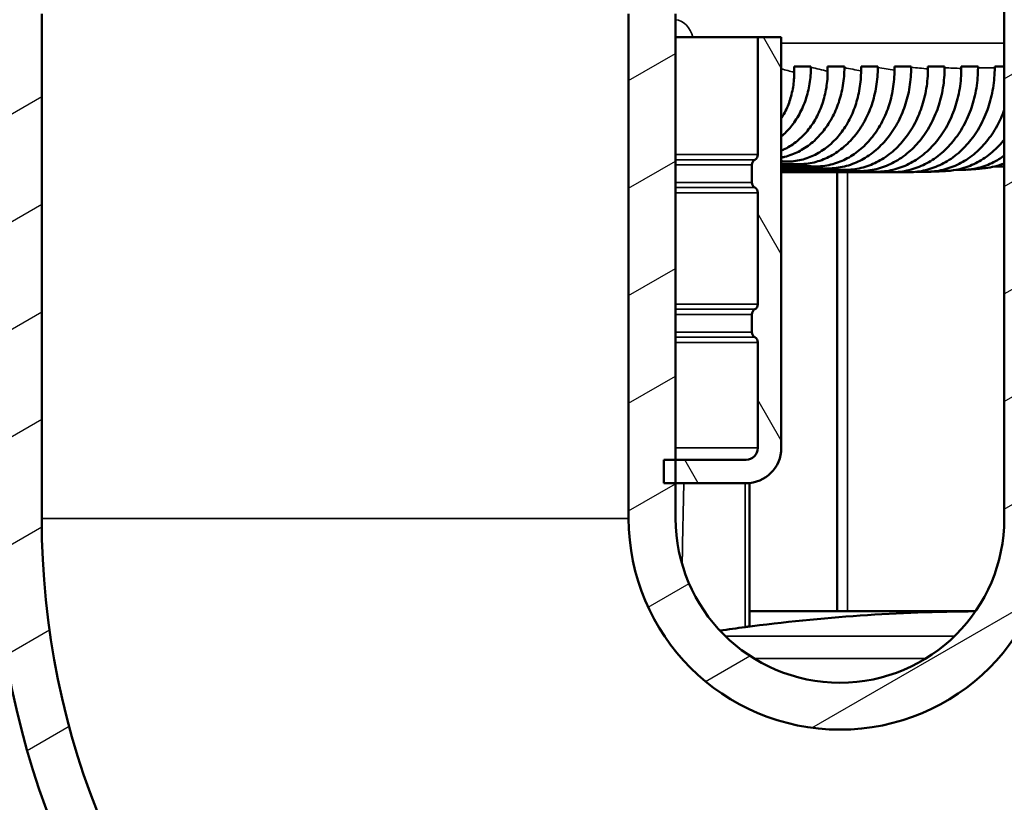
# Model space of a CAD drawing. Header units: millimetres. Extents: x 0 to 2103, y 0 to 1485.
# Tile 18 of 65: x 906 to 990, y 748 to 815. Entities that reach past the tile are written whole.
import ezdxf

# ---------------------------------------------------------------- set-up
doc = ezdxf.new("R2010")
doc.units = ezdxf.units.MM
doc.header["$LTSCALE"] = 2.5
for name, color, linetype, lineweight in [('AM_0', 7, 'Continuous', 50), ('AM_4', 7, 'Continuous', 35), ('AM_8', 7, 'Continuous', 25)]:
    doc.layers.add(name, color=color, linetype=linetype, lineweight=lineweight)

msp = doc.modelspace()

# ---------------------------------------------------------------- hatches: boundary and pattern name
at = {"layer": 'AM_8'}
h = msp.add_hatch(dxfattribs=at)
h.set_pattern_fill('ANSI31', color=256, scale=63.5, style=0)
h.set_pattern_definition([(45, (0, 0), (-5.61266, 5.61266), [])])
edge = h.paths.add_edge_path()
edge.add_ellipse((850.3968, 909.3655), major_axis=(-2, 0), ratio=1, start_angle=0, end_angle=90)
edge.add_line((850.3968, 907.3655), (856.985, 907.3655))
edge.add_spline(control_points=[(856.985, 907.3655), (857.2798, 907.3655), (857.6279, 907.3028), (858.1611, 907.0991), (858.4448, 906.9281), (858.8348, 906.5696), (859.0162, 906.325), (859.2168, 905.8782), (859.2777, 905.6015), (859.2777, 905.3655)], knot_values=[0.3174881, 0.3174881, 0.3174881, 0.3174881, 0.4059175, 0.4059175, 0.4887199, 0.4887199, 0.564844, 0.564844, 0.6356617, 0.6356617, 0.6356617, 0.6356617], degree=3, periodic=0)
edge.add_line((859.2777, 905.3655), (859.2777, 902.3655))
edge.add_spline(control_points=[(859.2777, 902.3655), (859.2777, 902.1297), (859.3386, 901.8533), (859.5389, 901.4068), (859.7201, 901.1625), (860.1105, 900.8038), (860.3951, 900.6329), (860.9318, 900.4283), (861.2836, 900.3655), (861.5814, 900.3655)], knot_values=[0, 0, 0, 0, 0.0707483, 0.0707483, 0.1468011, 0.1468011, 0.229791, 0.229791, 0.3191267, 0.3191267, 0.3191267, 0.3191267], degree=3, periodic=0)
edge.add_line((861.5814, 900.3655), (867.3933, 900.3655))
edge.add_spline(control_points=[(867.3933, 900.3655), (867.6972, 900.3655), (868.0563, 900.3019), (868.6041, 900.0956), (868.8949, 899.9236), (869.2925, 899.5633), (869.477, 899.3191), (869.6797, 898.8739), (869.7412, 898.5997), (869.7412, 898.3655)], knot_values=[0.3214791, 0.3214791, 0.3214791, 0.3214791, 0.4126507, 0.4126507, 0.4970984, 0.4970984, 0.57361, 0.57361, 0.6438681, 0.6438681, 0.6438681, 0.6438681], degree=3, periodic=0)
edge.add_line((869.7412, 898.3655), (869.7412, 877.3655))
edge.add_spline(control_points=[(869.7412, 877.3655), (869.7412, 876.7825), (869.8054, 876.1469), (870.0785, 874.9073), (870.2873, 874.3031), (870.7911, 873.1943), (871.1419, 872.5937), (871.9682, 871.4841), (872.4432, 870.9747), (873.441, 870.073), (874.0655, 869.609), (875.3968, 868.8169), (876.1033, 868.4883), (877.5121, 867.9627), (878.3512, 867.7312), (880.059, 867.4328), (880.9276, 867.3655), (881.7214, 867.3655)], knot_values=[0, 0, 0, 0, 0.1749013, 0.1749013, 0.3498025, 0.3498025, 0.5402768, 0.5402768, 0.7307511, 0.7307511, 0.9437219, 0.9437219, 1.1566928, 1.1566928, 1.3948256, 1.3948256, 1.6329585, 1.6329585, 1.6329585, 1.6329585], degree=3, periodic=0)
edge.add_line((881.7214, 867.3655), (881.7214, 864.3655))
edge.add_line((881.7214, 864.3655), (870.5341, 864.3655))
edge.add_spline(control_points=[(870.5341, 864.3655), (869.5176, 864.9835), (868.5662, 865.7018), (867.0142, 867.1184), (866.2626, 867.9337), (864.9568, 869.7075), (864.4033, 870.6665), (863.6049, 872.4427), (863.2731, 873.4145), (862.8393, 875.4076), (862.7376, 876.4289), (862.7376, 877.3655)], knot_values=[-1.4955958, -1.4955958, -1.4955958, -1.4955958, -1.1684236, -1.1684236, -0.8651948, -0.8651948, -0.561966, -0.561966, -0.280983, -0.280983, 0, 0, 0, 0], degree=3, periodic=0)
edge.add_line((862.7376, 877.3655), (862.7376, 894.3655))
edge.add_line((862.7376, 894.3655), (861.5814, 894.3655))
edge.add_spline(control_points=[(861.5814, 894.3655), (860.988, 894.3655), (860.3389, 894.4181), (859.064, 894.6491), (858.4381, 894.8276), (857.3714, 895.2361), (856.8282, 895.4964), (855.8068, 896.1217), (855.3288, 896.4869), (854.5553, 897.2027), (854.1827, 897.6127), (853.5358, 898.5033), (853.2618, 898.984), (852.864, 899.8776), (852.698, 900.3691), (852.5543, 901.0363), (852.5248, 901.2012), (852.5013, 901.3655)], knot_values=[-1.2722641, -1.2722641, -1.2722641, -1.2722641, -1.0942279, -1.0942279, -0.9161917, -0.9161917, -0.7515338, -0.7515338, -0.5868759, -0.5868759, -0.4353671, -0.4353671, -0.2838584, -0.2838584, -0.1419292, -0.1419292, -0.095828, -0.095828, -0.095828, -0.095828], degree=3, periodic=0)
edge.add_line((852.5013, 901.3655), (850.3968, 901.3655))
edge.add_ellipse((850.3968, 909.3655), major_axis=(0, -8), ratio=1, start_angle=270, end_angle=360, ccw=False)
edge.add_line((842.3968, 909.3655), (842.3968, 911.3655))
edge.add_line((842.3968, 911.3655), (835.3968, 911.3655))
edge.add_ellipse((835.3968, 919.3655), major_axis=(0, -8), ratio=1, start_angle=270.094166, end_angle=360, ccw=False)
edge.add_line((827.3968, 919.3523), (816.454, 889.2873))
edge.add_ellipse((807.9968, 892.3655), major_axis=(8.4572, -3.0782), ratio=1, start_angle=290, end_angle=360, ccw=False)
edge.add_line((807.9968, 883.3655), (784.5968, 883.3655))
edge.add_ellipse((784.5968, 892.3655), major_axis=(0, -9), ratio=1, start_angle=335.311988, end_angle=360, ccw=False)
edge.add_ellipse((770.8968, 879.4787), major_axis=(9.9409, 4.7094), ratio=1, start_angle=334.651281, end_angle=360, ccw=False)
edge.add_line((781.8968, 879.4787), (781.8968, 517.3655))
edge.add_ellipse((785.8968, 517.3655), major_axis=(-4, 0), ratio=1, start_angle=0, end_angle=90)
edge.add_line((785.8968, 513.3655), (966.4974, 513.3655))
edge.add_spline(control_points=[(966.4974, 513.3655), (966.5474, 513.6496), (966.6191, 513.928), (966.8008, 514.4827), (966.9357, 514.8066), (967.2603, 515.4261), (967.4499, 515.7217), (967.885, 516.3077), (968.1841, 516.6436), (968.8401, 517.2542), (969.1969, 517.5291), (970.0314, 518.0846), (970.6622, 518.4121), (971.9087, 518.9199), (972.7013, 519.149), (974.3187, 519.442), (975.1432, 519.5069), (976.6503, 519.5069), (977.4748, 519.442), (979.0922, 519.149), (979.8849, 518.9199), (981.1313, 518.4121), (981.7622, 518.0846), (982.5966, 517.5291), (982.9534, 517.2542), (983.6095, 516.6436), (983.9085, 516.3077), (984.3437, 515.7217), (984.5332, 515.4261), (984.8578, 514.8066), (984.9927, 514.4827), (985.1744, 513.928), (985.2462, 513.6496), (985.2961, 513.3655)], knot_values=[1.3356863, 1.3356863, 1.3356863, 1.3356863, 1.414864, 1.414864, 1.5107949, 1.5107949, 1.6067257, 1.6067257, 1.7297723, 1.7297723, 1.8528189, 1.8528189, 2.0305126, 2.0305126, 2.2565857, 2.2565857, 2.4826589, 2.4826589, 2.708732, 2.708732, 2.9348051, 2.9348051, 3.1124989, 3.1124989, 3.2355455, 3.2355455, 3.3585921, 3.3585921, 3.4545229, 3.4545229, 3.5504537, 3.5504537, 3.6296314, 3.6296314, 3.6296314, 3.6296314], degree=3, periodic=0)
edge.add_line((985.2961, 513.3655), (1165.8968, 513.3655))
edge.add_ellipse((1165.8968, 517.3655), major_axis=(0, -4), ratio=1, start_angle=0, end_angle=90)
edge.add_line((1169.8968, 517.3655), (1169.8968, 879.4787))
edge.add_ellipse((1180.8968, 879.4787), major_axis=(-11, 0), ratio=1, start_angle=334.651281, end_angle=360, ccw=False)
edge.add_ellipse((1167.1968, 892.3655), major_axis=(3.7591, -8.1774), ratio=1, start_angle=335.311988, end_angle=360, ccw=False)
edge.add_line((1167.1968, 883.3655), (1143.7968, 883.3655))
edge.add_ellipse((1143.7968, 892.3655), major_axis=(0, -9), ratio=1, start_angle=290, end_angle=360, ccw=False)
edge.add_line((1135.3395, 889.2873), (1124.3968, 919.3523))
edge.add_ellipse((1116.3968, 919.3655), major_axis=(8, -0.0131), ratio=1, start_angle=270.094166, end_angle=360, ccw=False)
edge.add_line((1116.3968, 911.3655), (1109.3968, 911.3655))
edge.add_line((1109.3968, 911.3655), (1109.3968, 909.3655))
edge.add_ellipse((1101.3968, 909.3655), major_axis=(8, 0), ratio=1, start_angle=270, end_angle=360, ccw=False)
edge.add_line((1101.3968, 901.3655), (1099.2922, 901.3655))
edge.add_spline(control_points=[(1099.2922, 901.3655), (1099.2687, 901.2012), (1099.2393, 901.0363), (1099.0955, 900.3691), (1098.9295, 899.8776), (1098.5318, 898.984), (1098.2577, 898.5033), (1097.6108, 897.6127), (1097.2382, 897.2027), (1096.4647, 896.4869), (1095.9867, 896.1217), (1094.9653, 895.4964), (1094.4222, 895.2361), (1093.3554, 894.8276), (1092.7296, 894.6491), (1091.4546, 894.4181), (1090.8056, 894.3655), (1090.2121, 894.3655)], knot_values=[0.095828, 0.095828, 0.095828, 0.095828, 0.1419292, 0.1419292, 0.2838584, 0.2838584, 0.4353671, 0.4353671, 0.5868759, 0.5868759, 0.7515338, 0.7515338, 0.9161917, 0.9161917, 1.0942279, 1.0942279, 1.2722641, 1.2722641, 1.2722641, 1.2722641], degree=3, periodic=0)
edge.add_line((1090.2121, 894.3655), (1089.0559, 894.3655))
edge.add_line((1089.0559, 894.3655), (1089.0559, 877.3655))
edge.add_spline(control_points=[(1089.0559, 877.3655), (1089.0559, 876.4289), (1088.9542, 875.4076), (1088.5204, 873.4145), (1088.1886, 872.4427), (1087.3902, 870.6665), (1086.8367, 869.7075), (1085.5309, 867.9337), (1084.7793, 867.1184), (1083.2273, 865.7018), (1082.2759, 864.9835), (1081.2595, 864.3655)], knot_values=[0, 0, 0, 0, 0.280983, 0.280983, 0.561966, 0.561966, 0.8651948, 0.8651948, 1.1684236, 1.1684236, 1.4955958, 1.4955958, 1.4955958, 1.4955958], degree=3, periodic=0)
edge.add_line((1081.2595, 864.3655), (1070.0721, 864.3655))
edge.add_line((1070.0721, 864.3655), (1070.0721, 867.3655))
edge.add_spline(control_points=[(1070.0721, 867.3655), (1070.8659, 867.3655), (1071.7345, 867.4328), (1073.4423, 867.7312), (1074.2814, 867.9627), (1075.6903, 868.4883), (1076.3967, 868.8169), (1077.728, 869.609), (1078.3525, 870.073), (1079.3503, 870.9747), (1079.8253, 871.4841), (1080.6516, 872.5937), (1081.0025, 873.1943), (1081.5062, 874.3031), (1081.715, 874.9073), (1081.9881, 876.1469), (1082.0523, 876.7825), (1082.0523, 877.3655)], knot_values=[-1.6329585, -1.6329585, -1.6329585, -1.6329585, -1.3948256, -1.3948256, -1.1566928, -1.1566928, -0.9437219, -0.9437219, -0.7307511, -0.7307511, -0.5402768, -0.5402768, -0.3498025, -0.3498025, -0.1749013, -0.1749013, 0, 0, 0, 0], degree=3, periodic=0)
edge.add_line((1082.0523, 877.3655), (1082.0523, 898.3655))
edge.add_spline(control_points=[(1082.0523, 898.3655), (1082.0523, 898.5997), (1082.1138, 898.8739), (1082.3166, 899.3191), (1082.501, 899.5633), (1082.8987, 899.9236), (1083.1894, 900.0956), (1083.7372, 900.3019), (1084.0963, 900.3655), (1084.4002, 900.3655)], knot_values=[-0.6438681, -0.6438681, -0.6438681, -0.6438681, -0.57361, -0.57361, -0.4970984, -0.4970984, -0.4126507, -0.4126507, -0.3214791, -0.3214791, -0.3214791, -0.3214791], degree=3, periodic=0)
edge.add_line((1084.4002, 900.3655), (1090.2121, 900.3655))
edge.add_spline(control_points=[(1090.2121, 900.3655), (1090.5099, 900.3655), (1090.8617, 900.4283), (1091.3984, 900.6329), (1091.683, 900.8038), (1092.0734, 901.1625), (1092.2546, 901.4068), (1092.455, 901.8533), (1092.5158, 902.1297), (1092.5158, 902.3655)], knot_values=[-0.3191267, -0.3191267, -0.3191267, -0.3191267, -0.229791, -0.229791, -0.1468011, -0.1468011, -0.0707483, -0.0707483, 0, 0, 0, 0], degree=3, periodic=0)
edge.add_line((1092.5158, 902.3655), (1092.5158, 905.3655))
edge.add_spline(control_points=[(1092.5158, 905.3655), (1092.5158, 905.6015), (1092.5768, 905.8782), (1092.7774, 906.325), (1092.9588, 906.5696), (1093.3487, 906.9281), (1093.6324, 907.0991), (1094.1656, 907.3028), (1094.5137, 907.3655), (1094.8085, 907.3655)], knot_values=[-0.6356617, -0.6356617, -0.6356617, -0.6356617, -0.564844, -0.564844, -0.4887199, -0.4887199, -0.4059175, -0.4059175, -0.3174881, -0.3174881, -0.3174881, -0.3174881], degree=3, periodic=0)
edge.add_line((1094.8085, 907.3655), (1101.3968, 907.3655))
edge.add_ellipse((1101.3968, 909.3655), major_axis=(0, -2), ratio=1, start_angle=0, end_angle=90)
edge.add_line((1103.3968, 909.3655), (1103.3968, 915.3655))
edge.add_ellipse((1105.3968, 915.3655), major_axis=(-2, 0), ratio=1, start_angle=270, end_angle=360, ccw=False)
edge.add_line((1105.3968, 917.3655), (1113.8968, 917.3655))
edge.add_line((1113.8968, 917.3655), (1116.3968, 917.3655))
edge.add_ellipse((1116.3968, 919.3655), major_axis=(0, -2), ratio=1, start_angle=0, end_angle=48.590378)
edge.add_ellipse((1116.3968, 919.3655), major_axis=(1.5, -1.3229), ratio=1, start_angle=0, end_angle=41.409622)
edge.add_line((1118.3968, 919.3655), (1118.3968, 936.3655))
edge.add_ellipse((1121.3968, 936.3655), major_axis=(-3, 0), ratio=1, start_angle=270, end_angle=360, ccw=False)
edge.add_line((1121.3968, 939.3655), (1121.397, 939.3655))
edge.add_ellipse((1121.397, 936.3655), major_axis=(0, 3), ratio=1, start_angle=290, end_angle=360, ccw=False)
edge.add_line((1124.2161, 937.3915), (1140.9777, 891.3394))
edge.add_ellipse((1143.7968, 892.3655), major_axis=(-2.8191, -1.0261), ratio=1, start_angle=0, end_angle=70)
edge.add_line((1143.7968, 889.3655), (1167.1968, 889.3655))
edge.add_ellipse((1167.1968, 892.3655), major_axis=(0, -3), ratio=1, start_angle=0, end_angle=70)
edge.add_line((1170.0158, 891.3394), (1178.7701, 915.3915))
edge.add_ellipse((1181.5892, 914.3655), major_axis=(-2.8191, 1.0261), ratio=1, start_angle=290, end_angle=360, ccw=False)
edge.add_line((1181.5892, 917.3655), (1195.466, 917.3655))
edge.add_ellipse((1195.466, 906.3655), major_axis=(0, 11), ratio=1, start_angle=210, end_angle=360, ccw=False)
edge.add_line((1200.966, 896.8392), (1178.3968, 883.8089))
edge.add_ellipse((1180.8968, 879.4787), major_axis=(-2.5, 4.3301), ratio=1, start_angle=0, end_angle=60)
edge.add_line((1175.8968, 879.4787), (1175.8968, 517.3655))
edge.add_ellipse((1165.8968, 517.3655), major_axis=(10, 0), ratio=1, start_angle=270, end_angle=360, ccw=False)
edge.add_line((1165.8968, 507.3655), (981.1883, 507.3655))
edge.add_spline(control_points=[(981.1883, 507.3655), (980.6886, 507.3655), (980.0891, 507.3806), (978.4357, 507.436), (977.0514, 507.4925), (975.8968, 507.4925), (974.7422, 507.4925), (973.3578, 507.436), (971.7044, 507.3806), (971.105, 507.3655), (970.6053, 507.3655)], knot_values=[-0.4962912, -0.4962912, -0.4962912, -0.4962912, -0.3463783, -0.3463783, 0, 0, 0, 0.3463783, 0.3463783, 0.4962912, 0.4962912, 0.4962912, 0.4962912], degree=3, periodic=0)
edge.add_line((970.6053, 507.3655), (785.8968, 507.3655))
edge.add_ellipse((785.8968, 517.3655), major_axis=(0, -10), ratio=1, start_angle=270, end_angle=360, ccw=False)
edge.add_line((775.8968, 517.3655), (775.8968, 879.4787))
edge.add_ellipse((770.8968, 879.4787), major_axis=(5, 0), ratio=1, start_angle=0, end_angle=60)
edge.add_line((773.3968, 883.8089), (750.8275, 896.8392))
edge.add_ellipse((756.3275, 906.3655), major_axis=(-5.5, -9.5263), ratio=1, start_angle=210, end_angle=360, ccw=False)
edge.add_line((756.3275, 917.3655), (770.2044, 917.3655))
edge.add_ellipse((770.2044, 914.3655), major_axis=(0, 3), ratio=1, start_angle=290, end_angle=360, ccw=False)
edge.add_line((773.0234, 915.3915), (781.7777, 891.3394))
edge.add_ellipse((784.5968, 892.3655), major_axis=(-2.8191, -1.0261), ratio=1, start_angle=0, end_angle=70)
edge.add_line((784.5968, 889.3655), (807.9968, 889.3655))
edge.add_ellipse((807.9968, 892.3655), major_axis=(0, -3), ratio=1, start_angle=0, end_angle=70)
edge.add_line((810.8158, 891.3394), (827.5774, 937.3915))
edge.add_ellipse((830.3965, 936.3655), major_axis=(-2.8191, 1.0261), ratio=1, start_angle=290, end_angle=360, ccw=False)
edge.add_line((830.3965, 939.3655), (830.3968, 939.3655))
edge.add_ellipse((830.3968, 936.3655), major_axis=(0, 3), ratio=1, start_angle=270, end_angle=360, ccw=False)
edge.add_line((833.3968, 936.3655), (833.3968, 919.3655))
edge.add_ellipse((835.3968, 919.3655), major_axis=(-2, 0), ratio=1, start_angle=0, end_angle=41.409622)
edge.add_ellipse((835.3968, 919.3655), major_axis=(-1.5, -1.3229), ratio=1, start_angle=0, end_angle=48.590378)
edge.add_line((835.3968, 917.3655), (837.8968, 917.3655))
edge.add_line((837.8968, 917.3655), (846.3968, 917.3655))
edge.add_ellipse((846.3968, 915.3655), major_axis=(0, 2), ratio=1, start_angle=270, end_angle=360, ccw=False)
edge.add_line((848.3968, 915.3655), (848.3968, 909.3655))
edge = h.paths.add_edge_path(flags=0)
edge.add_ellipse((1167.1968, 892.3655), major_axis=(8.4572, -3.0782), ratio=1, start_angle=358.838466, end_angle=360)
edge.add_line((1175.654, 889.2873), (1183.6898, 911.3655))
edge.add_line((1183.6898, 911.3655), (1195.466, 911.3655))
edge.add_ellipse((1195.466, 906.3655), major_axis=(2.5, -4.3301), ratio=1, start_angle=0, end_angle=150, ccw=False)
edge.add_line((1197.966, 902.0354), (1175.5899, 889.1165))
edge = h.paths.add_edge_path(flags=0)
edge.add_ellipse((784.5968, 892.3655), major_axis=(-8.3931, -3.249), ratio=1, start_angle=358.838466, end_angle=360)
edge.add_line((776.2037, 889.1165), (753.8275, 902.0354))
edge.add_ellipse((756.3275, 906.3655), major_axis=(0, 5), ratio=1, start_angle=0, end_angle=150, ccw=False)
edge.add_line((756.3275, 911.3655), (768.1037, 911.3655))
edge.add_line((768.1037, 911.3655), (776.1395, 889.2873))
h = msp.add_hatch(dxfattribs=at)
h.set_pattern_fill('ANSI31', color=256, scale=63.5, angle=-14.999978, style=0)
h.set_pattern_definition([(30, (0, 0), (-3.968753, 6.874075), [])])
edge = h.paths.add_edge_path()
edge.add_ellipse((975.8968, 772.3655), major_axis=(72, 0), ratio=1, start_angle=180, end_angle=360)
edge.add_line((1047.8968, 772.3655), (1047.8968, 861.6527))
edge.add_spline(control_points=[(1047.8968, 861.6527), (1047.8968, 862.3075), (1048.0246, 862.9563), (1048.5214, 864.1665), (1048.8852, 864.7169), (1049.759, 865.6013), (1050.2444, 865.9443), (1051.3122, 866.4446), (1051.886, 866.5982), (1052.4733, 866.648)], knot_values=[-0.7462925, -0.7462925, -0.7462925, -0.7462925, -0.5498411, -0.5498411, -0.3537982, -0.3537982, -0.1768371, -0.1768371, 0, 0, 0, 0], degree=3, periodic=0)
edge.add_spline(control_points=[(1052.4733, 866.648), (1056.4851, 866.9883), (1060.7511, 867.3655)], knot_values=[0.0033391, 0.0033391, 0.0033391, 0.5384657, 0.5384657, 0.5384657], weights=[1.0385954, 1.0200444, 1.0002471], degree=2, periodic=0)
edge.add_line((1060.7511, 867.3655), (1070.0721, 867.3655))
edge.add_spline(control_points=[(1070.0721, 867.3655), (1070.8659, 867.3655), (1071.7345, 867.4328), (1073.4423, 867.7312), (1074.2814, 867.9627), (1075.6903, 868.4883), (1076.3967, 868.8169), (1077.728, 869.609), (1078.3525, 870.073), (1079.3503, 870.9747), (1079.8253, 871.4841), (1080.6516, 872.5937), (1081.0025, 873.1943), (1081.5062, 874.3031), (1081.715, 874.9073), (1081.9881, 876.1469), (1082.0523, 876.7825), (1082.0523, 877.3655)], knot_values=[0, 0, 0, 0, 0.2381329, 0.2381329, 0.4762657, 0.4762657, 0.6892366, 0.6892366, 0.9022074, 0.9022074, 1.0926817, 1.0926817, 1.283156, 1.283156, 1.4580572, 1.4580572, 1.6329585, 1.6329585, 1.6329585, 1.6329585], degree=3, periodic=0)
edge.add_line((1082.0523, 877.3655), (1082.0523, 898.3655))
edge.add_line((1082.0523, 898.3655), (1082.0523, 905.3655))
edge.add_line((1082.0523, 905.3655), (1077.3118, 905.3655))
edge.add_line((1077.3118, 905.3655), (1077.3118, 877.3655))
edge.add_spline(control_points=[(1077.3118, 877.3655), (1077.3118, 877.0168), (1077.273, 876.6367), (1077.1081, 875.8956), (1076.9822, 875.5346), (1076.6777, 874.8699), (1076.4649, 874.509), (1075.9644, 873.8427), (1075.6769, 873.537), (1075.0725, 872.9949), (1074.6936, 872.7155), (1073.8867, 872.2386), (1073.4588, 872.0407), (1072.6079, 871.7249), (1072.1023, 871.5858), (1071.0735, 871.4062), (1070.5503, 871.3655), (1070.0721, 871.3655)], knot_values=[-0.9833, -0.9833, -0.9833, -0.9833, -0.8786834, -0.8786834, -0.7740668, -0.7740668, -0.6593291, -0.6593291, -0.5445914, -0.5445914, -0.4157376, -0.4157376, -0.2868838, -0.2868838, -0.1434419, -0.1434419, 0, 0, 0, 0], degree=3, periodic=0)
edge.add_line((1070.0721, 871.3655), (1060.468, 871.3655))
edge.add_spline(control_points=[(1060.468, 871.3655), (1055.9293, 870.9647), (1051.6776, 870.6056)], knot_values=[16.3775324, 16.3775324, 16.3775324, 16.948807, 16.948807, 16.948807], weights=[1.0003047, 1.0213961, 1.0410653], degree=2, periodic=0)
edge.add_spline(control_points=[(1051.6776, 870.6056), (1050.5774, 870.5127), (1049.506, 870.2058), (1047.5401, 869.1979), (1046.6649, 868.5065), (1045.2901, 866.9002), (1044.7755, 866.0228), (1044.0758, 864.1276), (1043.8968, 863.1243), (1043.8968, 862.1134)], knot_values=[-1.268751, -1.268751, -1.268751, -1.268751, -0.937512, -0.937512, -0.6060068, -0.6060068, -0.3032554, -0.3032554, 0, 0, 0, 0], degree=3, periodic=0)
edge.add_line((1043.8968, 862.1134), (1043.8968, 772.3655))
edge.add_ellipse((975.8968, 772.3655), major_axis=(-68, 0), ratio=1, start_angle=0, end_angle=180, ccw=False)
edge.add_line((907.8968, 772.3655), (907.8968, 815.3655))
edge.add_line((907.8968, 815.3655), (903.8968, 815.3655))
edge.add_line((903.8968, 815.3655), (903.8968, 777.3655))
edge.add_line((903.8968, 777.3655), (903.8968, 775.3655))
edge.add_line((903.8968, 775.3655), (903.8968, 772.3655))
edge = h.paths.add_edge_path()
edge.add_line((957.8968, 815.3655), (961.8968, 815.3655))
edge.add_line((961.8968, 815.3655), (961.8968, 777.3655))
edge.add_line((961.8968, 777.3655), (961.8968, 775.3655))
edge.add_line((961.8968, 775.3655), (961.8968, 772.3655))
edge.add_ellipse((975.8968, 772.3655), major_axis=(-14, 0), ratio=1, start_angle=0, end_angle=180)
edge.add_line((989.8968, 772.3655), (989.8968, 860.3655))
edge.add_line((989.8968, 860.3655), (989.1721, 860.3655))
edge.add_spline(control_points=[(989.1721, 860.3655), (988.9431, 860.7457), (988.6643, 861.0947), (987.8737, 861.851), (987.3226, 862.2038), (986.1166, 862.6778), (985.4739, 862.7946), (984.8266, 862.7848)], knot_values=[-0.5223881, -0.5223881, -0.5223881, -0.5223881, -0.3887242, -0.3887242, -0.1941996, -0.1941996, 0, 0, 0, 0], degree=3, periodic=0)
edge.add_spline(control_points=[(984.8266, 862.7848), (948.9501, 862.2461), (891.0425, 867.3655)], knot_values=[7.3331444, 7.3331444, 7.3331444, 17.0038573, 17.0038573, 17.0038573], weights=[1.3087563, 1.3580203, 1.0002471], degree=2, periodic=0)
edge.add_line((891.0425, 867.3655), (881.7214, 867.3655))
edge.add_spline(control_points=[(881.7214, 867.3655), (880.9276, 867.3655), (880.059, 867.4328), (878.3512, 867.7312), (877.5121, 867.9627), (876.1033, 868.4883), (875.3968, 868.8169), (874.0655, 869.609), (873.441, 870.073), (872.4432, 870.9747), (871.9682, 871.4841), (871.1419, 872.5937), (870.7911, 873.1943), (870.2873, 874.3031), (870.0785, 874.9073), (869.8054, 876.1469), (869.7412, 876.7825), (869.7412, 877.3655)], knot_values=[-1.6329585, -1.6329585, -1.6329585, -1.6329585, -1.3948256, -1.3948256, -1.1566928, -1.1566928, -0.9437219, -0.9437219, -0.7307511, -0.7307511, -0.5402768, -0.5402768, -0.3498025, -0.3498025, -0.1749013, -0.1749013, 0, 0, 0, 0], degree=3, periodic=0)
edge.add_line((869.7412, 877.3655), (869.7412, 898.3655))
edge.add_line((869.7412, 898.3655), (869.7412, 905.3655))
edge.add_line((869.7412, 905.3655), (874.4818, 905.3655))
edge.add_line((874.4818, 905.3655), (874.4818, 877.3655))
edge.add_spline(control_points=[(874.4818, 877.3655), (874.4818, 877.0168), (874.5206, 876.6367), (874.6854, 875.8956), (874.8113, 875.5346), (875.1158, 874.8699), (875.3286, 874.509), (875.8292, 873.8427), (876.1166, 873.537), (876.7211, 872.9949), (877.0999, 872.7155), (877.9068, 872.2386), (878.3347, 872.0407), (879.1857, 871.7249), (879.6913, 871.5858), (880.7201, 871.4062), (881.2433, 871.3655), (881.7214, 871.3655)], knot_values=[0, 0, 0, 0, 0.1046166, 0.1046166, 0.2092332, 0.2092332, 0.3239709, 0.3239709, 0.4387086, 0.4387086, 0.5675624, 0.5675624, 0.6964163, 0.6964163, 0.8398581, 0.8398581, 0.9833, 0.9833, 0.9833, 0.9833], degree=3, periodic=0)
edge.add_line((881.7214, 871.3655), (891.3256, 871.3655))
edge.add_spline(control_points=[(891.3256, 871.3655), (949.2695, 866.2493), (985.2767, 866.8168)], knot_values=[0.0041258, 0.0041258, 0.0041258, 9.7038272, 9.7038272, 9.7038272], weights=[1.0003047, 1.3584162, 1.3065378], degree=2, periodic=0)
edge.add_spline(control_points=[(985.2767, 866.8168), (986.1391, 866.8304), (986.9983, 866.7119), (988.6516, 866.2187), (989.4355, 865.8469), (991.0689, 864.7401), (991.8563, 863.9429), (993.0879, 862.0827), (993.5169, 861.0355), (993.8422, 859.3859), (993.8968, 858.8263), (993.8968, 858.2655)], knot_values=[-1.3552541, -1.3552541, -1.3552541, -1.3552541, -1.096458, -1.096458, -0.8375611, -0.8375611, -0.5044191, -0.5044191, -0.1682319, -0.1682319, 0, 0, 0, 0], degree=3, periodic=0)
edge.add_line((993.8968, 858.2655), (993.8968, 772.3655))
edge.add_ellipse((975.8968, 772.3655), major_axis=(18, 0), ratio=1, start_angle=180, end_angle=360, ccw=False)
edge.add_line((957.8968, 772.3655), (957.8968, 815.3655))
h = msp.add_hatch(dxfattribs=at)
h.set_pattern_fill('ANSI31', color=256, scale=63.5, angle=75.000175, style=0)
h.set_pattern_definition([(120.0002, (0, 0), (-6.874064, -3.96877), [])])
edge = h.paths.add_edge_path()
edge.add_ellipse((866.8968, 802.4995), major_axis=(0.25, 0.433), ratio=1, start_angle=300, end_angle=360)
edge.add_ellipse((867.3968, 803.3655), major_axis=(-0.5, 0), ratio=1, start_angle=0, end_angle=60, ccw=False)
edge.add_line((866.8968, 803.3655), (866.8968, 813.3655))
edge.add_line((866.8968, 813.3655), (864.8968, 813.3655))
edge.add_line((864.8968, 813.3655), (864.8968, 778.3655))
edge.add_ellipse((867.8968, 778.3655), major_axis=(0, -3), ratio=1, start_angle=270, end_angle=360)
edge.add_line((867.8968, 775.3655), (903.8968, 775.3655))
edge.add_line((903.8968, 775.3655), (904.8968, 775.3655))
edge.add_line((904.8968, 775.3655), (904.8968, 777.3655))
edge.add_line((904.8968, 777.3655), (903.8968, 777.3655))
edge.add_line((903.8968, 777.3655), (867.8968, 777.3655))
edge.add_ellipse((867.8968, 778.3655), major_axis=(-1, 0), ratio=1, start_angle=0, end_angle=90, ccw=False)
edge.add_line((866.8968, 778.3655), (866.8968, 787.3655))
edge.add_ellipse((867.3968, 787.3655), major_axis=(-0.25, 0.433), ratio=1, start_angle=0, end_angle=60, ccw=False)
edge.add_ellipse((866.8968, 788.2315), major_axis=(0.5, 0), ratio=1, start_angle=300, end_angle=360)
edge.add_line((867.3968, 788.2315), (867.3968, 789.7495))
edge.add_ellipse((866.8968, 789.7495), major_axis=(0.25, 0.433), ratio=1, start_angle=300, end_angle=360)
edge.add_ellipse((867.3968, 790.6155), major_axis=(-0.5, 0), ratio=1, start_angle=0, end_angle=60, ccw=False)
edge.add_line((866.8968, 790.6155), (866.8968, 800.1155))
edge.add_ellipse((867.3968, 800.1155), major_axis=(-0.25, 0.433), ratio=1, start_angle=0, end_angle=60, ccw=False)
edge.add_ellipse((866.8968, 800.9815), major_axis=(0.5, 0), ratio=1, start_angle=300, end_angle=360)
edge.add_line((867.3968, 800.9815), (867.3968, 802.4995))
edge = h.paths.add_edge_path()
edge.add_ellipse((968.8968, 802.4995), major_axis=(-0.5, 0), ratio=1, start_angle=300, end_angle=360)
edge.add_line((968.3968, 802.4995), (968.3968, 800.9815))
edge.add_ellipse((968.8968, 800.9815), major_axis=(-0.25, -0.433), ratio=1, start_angle=300, end_angle=360)
edge.add_ellipse((968.3968, 800.1155), major_axis=(0.5, 0), ratio=1, start_angle=0, end_angle=60, ccw=False)
edge.add_line((968.8968, 800.1155), (968.8968, 790.6155))
edge.add_ellipse((968.3968, 790.6155), major_axis=(0.25, -0.433), ratio=1, start_angle=0, end_angle=60, ccw=False)
edge.add_ellipse((968.8968, 789.7495), major_axis=(-0.5, 0), ratio=1, start_angle=300, end_angle=360)
edge.add_line((968.3968, 789.7495), (968.3968, 788.2315))
edge.add_ellipse((968.8968, 788.2315), major_axis=(-0.25, -0.433), ratio=1, start_angle=300, end_angle=360)
edge.add_ellipse((968.3968, 787.3655), major_axis=(0.5, 0), ratio=1, start_angle=0, end_angle=60, ccw=False)
edge.add_line((968.8968, 787.3655), (968.8968, 778.3655))
edge.add_ellipse((967.8968, 778.3655), major_axis=(0, -1), ratio=1, start_angle=0, end_angle=90, ccw=False)
edge.add_line((967.8968, 777.3655), (961.8968, 777.3655))
edge.add_line((961.8968, 777.3655), (960.8968, 777.3655))
edge.add_line((960.8968, 777.3655), (960.8968, 775.3655))
edge.add_line((960.8968, 775.3655), (961.8968, 775.3655))
edge.add_line((961.8968, 775.3655), (967.8968, 775.3655))
edge.add_ellipse((967.8968, 778.3655), major_axis=(3, 0), ratio=1, start_angle=270, end_angle=360)
edge.add_line((970.8968, 778.3655), (970.8968, 813.3655))
edge.add_line((970.8968, 813.3655), (968.8968, 813.3655))
edge.add_line((968.8968, 813.3655), (968.8968, 803.3655))
edge.add_ellipse((968.3968, 803.3655), major_axis=(0.25, -0.433), ratio=1, start_angle=0, end_angle=60, ccw=False)

# ---------------------------------------------------------------- linework, layer by layer
at = {"layer": 'AM_0'}
for p, q in [((989.8968, 772.3655), (989.8968, 860.3655)), ((907.8968, 815.3655), (907.8968, 772.3655)), ((957.8968, 772.3655), (957.8968, 815.3655)), ((961.8968, 815.3655), (961.8968, 772.3655)), ((968.8968, 813.3655), (961.8968, 813.3655)), ((968.8968, 813.3655), (970.8968, 813.3655)), ((968.8968, 803.3655), (968.8968, 813.3655)), ((970.8968, 813.3655), (970.8968, 778.3655)), ((972.0023, 810.3683), (972.0023, 810.8655)), ((972.0023, 810.8655), (973.4256, 810.8655)), ((973.4256, 810.8655), (973.4256, 810.8079)), ((974.8488, 810.4723), (974.8488, 810.8655)), ((974.8488, 810.8655), (976.272, 810.8655)), ((976.272, 810.8655), (976.272, 810.7747)), ((977.6952, 810.5063), (977.6952, 810.8655)), ((977.6952, 810.8655), (979.1184, 810.8655)), ((979.1184, 810.8655), (979.1184, 810.7736)), ((980.5416, 810.5722), (980.5416, 810.8655)), ((980.5416, 810.8655), (981.9648, 810.8655)), ((981.9648, 810.8655), (981.9648, 810.8053)), ((983.388, 810.6709), (983.388, 810.8655)), ((983.388, 810.8655), (984.8112, 810.8655)), ((984.8112, 810.8655), (984.8112, 810.7704)), ((986.2344, 810.7032), (986.2344, 810.8655)), ((986.2344, 810.8655), (987.6576, 810.8655)), ((987.6576, 810.8655), (987.6576, 810.7697)), ((989.0808, 810.7697), (989.0808, 810.8655)), ((989.0808, 810.8655), (989.8968, 810.8655)), ((970.8968, 802.7689), (971.3647, 802.7689)), ((968.3968, 800.9815), (968.3968, 802.4995)), ((972.3768, 802.5437), (970.8968, 802.5437)), ((970.8968, 802.3508), (973.8, 802.3508)), ((974.8944, 802.1902), (970.8968, 802.1902)), ((970.8968, 802.0619), (976.3176, 802.0619)), ((977.5764, 801.9657), (970.8968, 801.9657)), ((970.8968, 801.9015), (978.9996, 801.9015)), ((980.3406, 801.8695), (970.8968, 801.8695)), ((970.8968, 801.8655), (981.0522, 801.8655)), ((975.6648, 764.4523), (975.6648, 801.8655)), ((983.2692, 801.9015), (982.3842, 801.9015)), ((986.2801, 802.0619), (985.7591, 802.0619)), ((989.4553, 802.3508), (989.0621, 802.3508)), ((968.8968, 790.6155), (968.8968, 800.1155)), ((968.3968, 788.2315), (968.3968, 789.7495)), ((968.8968, 778.3655), (968.8968, 787.3655)), ((960.8968, 777.3655), (967.8968, 777.3655)), ((960.8968, 775.3655), (960.8968, 777.3655)), ((967.8968, 775.3655), (960.8968, 775.3655)), ((968.1881, 763.1893), (968.1881, 775.3797)), ((968.1881, 764.4523), (987.4458, 764.4523))]:
    msp.add_line(p, q, dxfattribs=at)
for centre, radius, start, end in [((968.8968, 802.4995), 0.5, 120, 180), ((968.3968, 803.3655), 0.5, 300, 0), ((968.8968, 800.9815), 0.5, 180, 240), ((968.3968, 800.1155), 0.5, 0, 60), ((968.8968, 789.7495), 0.5, 120, 180), ((968.3968, 790.6155), 0.5, 300, 0), ((968.8968, 788.2315), 0.5, 180, 240), ((968.3968, 787.3655), 0.5, 0, 60), ((967.8968, 778.3655), 1, 270, 0), ((967.8968, 778.3655), 3, 270, 0), ((975.8968, 772.3655), 72, 180, 0), ((975.8968, 772.3655), 68, 180, 0), ((975.8968, 772.3655), 18, 180, 0), ((975.8968, 772.3655), 14, 180, 0)]:
    msp.add_arc(centre, radius, start, end, dxfattribs=at)
for start_param, end_param in [(0.0033593, 0.0746316), (0.0746316, 0.0825126)]:
    msp.add_ellipse((988.3692, 280.629), major_axis=(0, 483.8233), ratio=0.5692833, start_param=start_param, end_param=end_param, dxfattribs=at)
for points, knots in [([(970.8965, 806.4331), (970.9757, 806.5571), (971.0522, 806.6859), (971.3187, 807.1748), (971.482, 807.5564), (971.7282, 808.2843), (971.8335, 808.6977), (971.9706, 809.5424), (972.0023, 809.9735), (972.0023, 810.3683)], [0.5401467, 0.5401467, 0.5401467, 0.5401467, 0.58383287, 0.58383287, 0.70152169, 0.70152169, 0.81994531, 0.81994531, 0.93836894, 0.93836894, 0.93836894, 0.93836894]), ([(973.4256, 810.8079), (973.4256, 810.3642), (973.3898, 809.8795), (973.2355, 808.93), (973.117, 808.4652), (972.8398, 807.6467), (972.6559, 807.2173), (972.2181, 806.4153), (971.9641, 806.0427), (971.4727, 805.4416), (971.1956, 805.1551), (970.8967, 804.9024)], [-1.0565309, -1.0565309, -1.0565309, -1.0565309, -0.92339987, -0.92339987, -0.79026885, -0.79026885, -0.65783477, -0.65783477, -0.52540069, -0.52540069, -0.40354225, -0.40354225, -0.40354225, -0.40354225]), ([(976.272, 810.7747), (976.272, 810.2956), (976.2333, 809.7722), (976.0663, 808.7471), (975.9381, 808.2454), (975.638, 807.3611), (975.4388, 806.8969), (974.9645, 806.0299), (974.6894, 805.6272), (974.1363, 804.952), (973.8076, 804.617), (973.0994, 804.0392), (972.7199, 803.7962), (971.9988, 803.4317), (971.5908, 803.2762), (971.0818, 803.1525), (970.9893, 803.1328), (970.8967, 803.1157)], [-1.1439226, -1.1439226, -1.1439226, -1.1439226, -1.0001751, -1.0001751, -0.8564277, -0.8564277, -0.7131771, -0.7131771, -0.5699266, -0.5699266, -0.4272273, -0.4272273, -0.2845279, -0.2845279, -0.142264, -0.142264, -0.1108191, -0.1108191, -0.1108191, -0.1108191]), ([(970.8967, 803.7008), (971.0148, 803.7501), (971.1295, 803.803), (971.5723, 804.027), (971.9223, 804.2513), (972.5752, 804.7846), (972.8783, 805.0937), (973.3885, 805.7171), (973.6423, 806.0891), (974.0799, 806.8897), (974.2636, 807.3184), (974.5406, 808.1352), (974.659, 808.5989), (974.8131, 809.5461), (974.8488, 810.0296), (974.8488, 810.4723)], [0.2188312, 0.2188312, 0.2188312, 0.2188312, 0.26222919, 0.26222919, 0.39384604, 0.39384604, 0.5254629, 0.5254629, 0.65771383, 0.65771383, 0.78996476, 0.78996476, 0.92278419, 0.92278419, 1.05560363, 1.05560363, 1.05560363, 1.05560363]), ([(971.3647, 802.7689), (971.7547, 802.7689), (972.1807, 802.8159), (973.0148, 803.0183), (973.423, 803.1738), (974.1442, 803.5381), (974.5237, 803.7808), (975.2319, 804.3582), (975.5607, 804.6929), (976.1137, 805.3674), (976.3886, 805.7695), (976.8627, 806.6353), (977.0618, 807.0989), (977.3616, 807.9818), (977.4898, 808.4825), (977.6565, 809.5056), (977.6952, 810.028), (977.6952, 810.5063)], [0, 0, 0, 0, 0.142326, 0.142326, 0.2846519, 0.2846519, 0.4273164, 0.4273164, 0.5699808, 0.5699808, 0.7130735, 0.7130735, 0.8561662, 0.8561662, 0.9996447, 0.9996447, 1.1431232, 1.1431232, 1.1431232, 1.1431232]), ([(979.1184, 810.7736), (979.1184, 810.2651), (979.0773, 809.7097), (978.8998, 808.6219), (978.7635, 808.0896), (978.4444, 807.1507), (978.2324, 806.6575), (977.7278, 805.7367), (977.4351, 805.309), (976.8464, 804.5913), (976.4962, 804.2352), (975.742, 803.6207), (975.3379, 803.3625), (974.5697, 802.9747), (974.1348, 802.8092), (973.2461, 802.5937), (972.7923, 802.5437), (972.3768, 802.5437)], [-1.2166171, -1.2166171, -1.2166171, -1.2166171, -1.0640681, -1.0640681, -0.9115191, -0.9115191, -0.7592805, -0.7592805, -0.6070419, -0.6070419, -0.4551462, -0.4551462, -0.3032505, -0.3032505, -0.1516252, -0.1516252, 0, 0, 0, 0]), ([(973.8, 802.3508), (974.2157, 802.3508), (974.6696, 802.4008), (975.5586, 802.6162), (975.9936, 802.7817), (976.762, 803.1694), (977.1661, 803.4274), (977.9203, 804.0414), (978.2705, 804.3974), (978.8591, 805.1145), (979.1517, 805.5417), (979.6561, 806.4616), (979.8681, 806.9542), (980.187, 807.892), (980.3232, 808.4236), (980.5005, 809.5098), (980.5416, 810.0644), (980.5416, 810.5722)], [0, 0, 0, 0, 0.1516746, 0.1516746, 0.3033492, 0.3033492, 0.4552173, 0.4552173, 0.6070854, 0.6070854, 0.7591986, 0.7591986, 0.9113118, 0.9113118, 1.0636467, 1.0636467, 1.2159817, 1.2159817, 1.2159817, 1.2159817]), ([(981.9648, 810.8053), (981.9648, 810.2733), (981.9217, 809.6924), (981.7359, 808.5545), (981.5931, 807.9977), (981.2588, 807.0151), (981.0366, 806.4989), (980.5077, 805.5349), (980.201, 805.0873), (979.5838, 804.3357), (979.2165, 803.9626), (978.4254, 803.3189), (978.0016, 803.0485), (977.1957, 802.642), (976.7393, 802.4685), (975.8067, 802.2426), (975.3304, 802.1902), (974.8944, 802.1902)], [-1.274747, -1.274747, -1.274747, -1.274747, -1.1151662, -1.1151662, -0.9555854, -0.9555854, -0.7961611, -0.7961611, -0.6367368, -0.6367368, -0.4774847, -0.4774847, -0.3182327, -0.3182327, -0.1591163, -0.1591163, 0, 0, 0, 0]), ([(976.3176, 802.0619), (976.7537, 802.0619), (977.2301, 802.1143), (978.1629, 802.3401), (978.6194, 802.5136), (979.4255, 802.9199), (979.8492, 803.1903), (980.6403, 803.8336), (981.0076, 804.2066), (981.6248, 804.9578), (981.9314, 805.4051), (982.4602, 806.3684), (982.6824, 806.8843), (983.0165, 807.8661), (983.1592, 808.4224), (983.3449, 809.5591), (983.388, 810.1395), (983.388, 810.6709)], [0, 0, 0, 0, 0.1591508, 0.1591508, 0.3183016, 0.3183016, 0.4775344, 0.4775344, 0.6367673, 0.6367673, 0.7961042, 0.7961042, 0.9554412, 0.9554412, 1.1148726, 1.1148726, 1.2743041, 1.2743041, 1.2743041, 1.2743041]), ([(984.8112, 810.7704), (984.8112, 810.227), (984.7672, 809.6335), (984.5771, 808.4712), (984.4312, 807.9023), (984.0894, 806.8983), (983.8621, 806.3707), (983.3211, 805.3855), (983.0074, 804.928), (982.376, 804.1597), (982.0001, 803.7782), (981.1906, 803.12), (980.757, 802.8435), (979.9321, 802.4278), (979.4649, 802.2503), (978.5102, 802.0192), (978.0227, 801.9657), (977.5764, 801.9657)], [-1.3036003, -1.3036003, -1.3036003, -1.3036003, -1.1405753, -1.1405753, -0.9775503, -0.9775503, -0.8145747, -0.8145747, -0.6515991, -0.6515991, -0.4886779, -0.4886779, -0.3257568, -0.3257568, -0.1628784, -0.1628784, 0, 0, 0, 0]), ([(978.9996, 801.9015), (979.446, 801.9015), (979.9335, 801.9551), (980.8883, 802.1862), (981.3556, 802.3636), (982.1805, 802.7793), (982.6141, 803.0557), (983.4236, 803.7137), (983.7995, 804.0952), (984.4309, 804.8633), (984.7445, 805.3206), (985.2855, 806.3055), (985.5128, 806.833), (985.8545, 807.8365), (986.0004, 808.4051), (986.1904, 809.5669), (986.2344, 810.1601), (986.2344, 810.7032)], [0, 0, 0, 0, 0.162896, 0.162896, 0.325792, 0.325792, 0.4887034, 0.4887034, 0.6516148, 0.6516148, 0.8145457, 0.8145457, 0.9774767, 0.9774767, 1.1404254, 1.1404254, 1.3033742, 1.3033742, 1.3033742, 1.3033742]), ([(987.6576, 810.7697), (987.6576, 810.2205), (987.6131, 809.6207), (987.421, 808.446), (987.2734, 807.8711), (986.9279, 806.8563), (986.698, 806.3229), (986.151, 805.3271), (985.8338, 804.8646), (985.1952, 804.0879), (984.815, 803.7021), (983.9963, 803.0367), (983.5578, 802.7571), (982.7235, 802.3368), (982.2509, 802.1573), (981.2852, 801.9237), (980.7921, 801.8695), (980.3406, 801.8695)], [-1.318071, -1.318071, -1.318071, -1.318071, -1.1533091, -1.1533091, -0.9885472, -0.9885472, -0.8237873, -0.8237873, -0.6590274, -0.6590274, -0.4942697, -0.4942697, -0.329512, -0.329512, -0.164756, -0.164756, 0, 0, 0, 0]), ([(981.8315, 801.8699), (982.2644, 801.875), (982.7324, 801.9295), (983.6741, 802.1573), (984.1467, 802.3368), (984.981, 802.7571), (985.4196, 803.0367), (986.2383, 803.7021), (986.6184, 804.0879), (987.257, 804.8646), (987.5742, 805.3271), (988.1212, 806.3229), (988.3511, 806.8563), (988.6966, 807.8711), (988.8442, 808.446), (989.0363, 809.6207), (989.0808, 810.2205), (989.0808, 810.7697)], [0.0082012, 0.0082012, 0.0082012, 0.0082012, 0.164756, 0.164756, 0.329512, 0.329512, 0.4942697, 0.4942697, 0.6590274, 0.6590274, 0.8237873, 0.8237873, 0.9885472, 0.9885472, 1.1533091, 1.1533091, 1.318071, 1.318071, 1.318071, 1.318071]), ([(989.8967, 807.1734), (989.7334, 806.7209), (989.5263, 806.253), (989.0142, 805.3206), (988.7005, 804.8633), (988.0691, 804.0952), (987.6932, 803.7137), (986.8837, 803.0557), (986.4501, 802.7793), (985.6253, 802.3636), (985.158, 802.1862), (984.2032, 801.9551), (983.7156, 801.9015), (983.2692, 801.9015)], [-0.96010643, -0.96010643, -0.96010643, -0.96010643, -0.81454571, -0.81454571, -0.65161475, -0.65161475, -0.48870336, -0.48870336, -0.32579197, -0.32579197, -0.16289599, -0.16289599, 0, 0, 0, 0]), ([(985.0269, 801.9754), (985.3769, 801.9956), (985.7431, 802.0475), (986.581, 802.2503), (987.0482, 802.4278), (987.873, 802.8435), (988.3066, 803.12), (989.1161, 803.7782), (989.492, 804.1597), (989.8374, 804.58), (989.8671, 804.6168), (989.8967, 804.6542)], [0.03987812, 0.03987812, 0.03987812, 0.03987812, 0.16287838, 0.16287838, 0.32575676, 0.32575676, 0.48867795, 0.48867795, 0.65159913, 0.65159913, 0.66693322, 0.66693322, 0.66693322, 0.66693322]), ([(989.8966, 803.2737), (989.5946, 803.0554), (989.284, 802.8675), (988.5819, 802.5136), (988.1254, 802.3401), (987.1925, 802.1143), (986.7162, 802.0619), (986.2801, 802.0619)], [-0.43649729, -0.43649729, -0.43649729, -0.43649729, -0.31830161, -0.31830161, -0.1591508, -0.1591508, 0, 0, 0, 0]), ([(981.0522, 801.8655), (981.1041, 801.8655), (981.1561, 801.8655), (981.26, 801.8658), (981.312, 801.866), (981.4159, 801.8664), (981.4678, 801.8667), (981.5717, 801.8674), (981.6237, 801.8678), (981.7276, 801.8688), (981.7796, 801.8693), (981.8315, 801.8699)], [4.7123889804, 4.7123889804, 4.7123889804, 4.7123889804, 4.7136709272, 4.7136709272, 4.7149528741, 4.7149528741, 4.7162348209, 4.7162348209, 4.7175167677, 4.7175167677, 4.7187987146, 4.7187987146, 4.7187987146, 4.7187987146]), ([(983.47, 801.9049), (983.5739, 801.9084), (983.6777, 801.9122), (983.8853, 801.9201), (983.9891, 801.9243), (984.1967, 801.9332), (984.3005, 801.9379), (984.5081, 801.9477), (984.6119, 801.9529), (984.8194, 801.9636), (984.9232, 801.9692), (985.0269, 801.9751)], [4.731619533, 4.731619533, 4.731619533, 4.731619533, 4.734184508, 4.734184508, 4.736749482, 4.736749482, 4.739314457, 4.739314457, 4.741879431, 4.741879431, 4.744444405, 4.744444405, 4.744444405, 4.744444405]), ([(986.7373, 802.0799), (986.8409, 802.0881), (986.9445, 802.0965), (987.1516, 802.1138), (987.2552, 802.1226), (987.4623, 802.1408), (987.5658, 802.1502), (987.7729, 802.1693), (987.8764, 802.1791), (988.0834, 802.1992), (988.1869, 802.2095), (988.2904, 802.22)], [4.757275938, 4.757275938, 4.757275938, 4.757275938, 4.759844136, 4.759844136, 4.762412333, 4.762412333, 4.76498053, 4.76498053, 4.767548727, 4.767548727, 4.770116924, 4.770116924, 4.770116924, 4.770116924]), ([(988.2903, 802.2206), (988.5513, 802.2472), (988.8181, 802.2917), (989.3601, 802.423), (989.6347, 802.5119), (989.8966, 802.6158)], [0.06913758, 0.06913758, 0.06913758, 0.06913758, 0.15911635, 0.15911635, 0.25405, 0.25405, 0.25405, 0.25405]), ([(968.1875, 763.1893), (968.1875, 763.1809), (968.173, 763.1718), (968.0866, 763.1441), (967.9753, 763.1243), (967.8323, 763.1055)], [0.7893943, 0.7893943, 0.7893943, 0.7893943, 0.82974176, 0.82974176, 0.90529147, 0.90529147, 0.90529147, 0.90529147])]:
    msp.add_open_spline(points, degree=3, knots=knots, dxfattribs=at)
msp.add_open_spline([(989.8967, 802.3689), (989.7464, 802.3568), (989.5986, 802.3508), (989.4553, 802.3508)], degree=3, dxfattribs=at)
at = {"layer": 'AM_4'}
for p, q in [((970.8968, 812.8655), (989.8968, 812.8655)), ((968.8968, 803.3655), (961.8968, 803.3655)), ((968.6468, 802.9325), (961.8968, 802.9325)), ((961.8968, 802.4995), (968.3968, 802.4995)), ((976.5262, 764.4523), (976.5262, 801.8655)), ((968.3968, 800.9815), (961.8968, 800.9815)), ((961.8968, 800.5485), (968.6468, 800.5485)), ((961.8968, 800.1155), (968.8968, 800.1155)), ((968.8968, 790.6155), (961.8968, 790.6155)), ((968.6468, 790.1825), (961.8968, 790.1825)), ((961.8968, 789.7495), (968.3968, 789.7495)), ((968.3968, 788.2315), (961.8968, 788.2315)), ((961.8968, 787.7985), (968.6468, 787.7985)), ((961.8968, 787.3655), (968.8968, 787.3655)), ((968.8968, 778.3655), (961.8968, 778.3655)), ((967.8323, 763.1055), (967.8323, 775.3655)), ((957.8968, 772.3655), (907.8968, 772.3655)), ((966.1305, 762.3346), (985.6631, 762.3346)), ((983.1894, 760.4148), (968.6042, 760.4148))]:
    msp.add_line(p, q, dxfattribs=at)
for centre, major_axis, ratio, start_param, end_param in [((961.7587, 812.8655), (0, 2), 0.8221414, 4.9650692, 6.19915), ((988.3692, 996.8831), (0, -188.7176), 0.5692833, 6.1198249, 6.1302458), ((988.3692, 996.8831), (0, -187.9176), 0.5692833, 6.1430381, 6.1564612), ((988.3692, 996.8831), (0, -187.3176), 0.5692833, 6.1694969, 6.18292), ((988.3692, 996.8831), (0, -186.8176), 0.5692833, 6.196092, 6.2095175), ((988.3692, 996.8831), (0, -186.4176), 0.5692833, 6.2228002, 6.2362304), ((988.3692, 996.8831), (0, -186.2176), 0.5692833, 6.2496161, 6.2630462), ((988.3692, 996.8831), (0, -186.1176), 0.5692833, 6.2764691, 6.2899015), ((982.0387, 996.8831), (0, -195.0176), 0.5692833, 6.1826562, 6.1868914), ((981.6277, 996.8831), (0, -195.0176), 0.5692833, 6.1997628, 6.2126203), ((981.2988, 996.8831), (0, -195.0176), 0.5692833, 6.2254662, 6.2383025), ((981.1344, 996.8831), (0, -195.0176), 0.5692833, 6.2511314, 6.2639551), ((981.0522, 996.8831), (0, -195.0176), 0.5692833, 6.2767756, 6.2831853)]:
    msp.add_ellipse(centre, major_axis=major_axis, ratio=ratio, start_param=start_param, end_param=end_param, dxfattribs=at)
msp.add_open_spline([(962.4514, 768.4639), (962.5006, 770.7644), (962.5498, 773.065), (962.599, 775.3655)], degree=3, dxfattribs=at)

doc.saveas('drawing.dxf')
